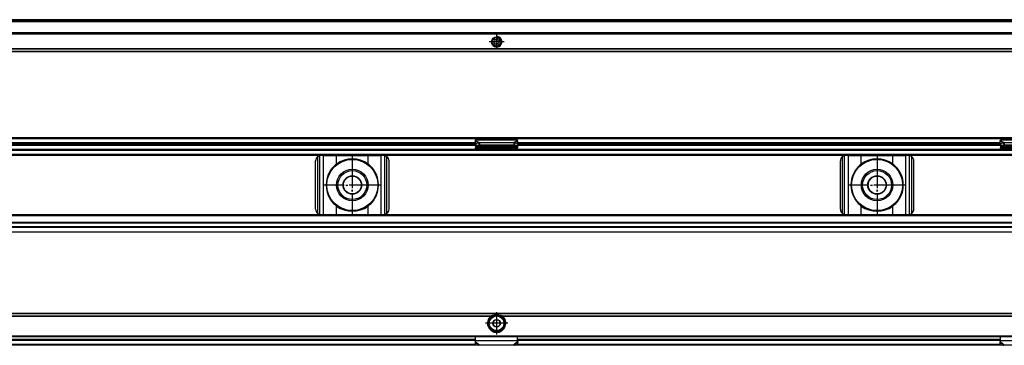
# Model space of a CAD drawing. Header units: millimetres. Extents: x -418 to 1850, y -684 to 1025.
# Tile 55 of 59: x 1248 to 1623, y 310 to 434. Entities that reach past the tile are written whole.
import ezdxf

# ---------------------------------------------------------------- set-up
doc = ezdxf.new("R2010")
doc.units = ezdxf.units.MM
doc.linetypes.add('DOT_CENTER', pattern=[14, 12, -1, 0, -1])
doc.layers.add('1', color=7, linetype='Continuous')

# ---------------------------------------------------------------- blocks, each defined once
blk = doc.blocks.new('SOPORTE_SV2__51', base_point=(552.1, 421.37))
at = {"color": 7, "linetype": 'Continuous'}
for p, q in [((1782.1, 433.51), (567.1, 433.51)), ((1797.1, 428.37), (552.1, 428.37)), ((1428.71, 425.09), (1428.53, 424.9)), ((1428.62, 425.6), (1428.75, 425.37)), ((1428.7, 424.51), (1428.96, 424.51)), ((1429.14, 425.88), (1428.88, 425.94)), ((1429.18, 424.34), (1429.25, 424.09)), ((1429.52, 426.21), (1429.39, 425.98)), ((1429.68, 424.03), (1429.81, 424.26)), ((1430.02, 425.9), (1429.95, 426.15)), ((1430.07, 424.37), (1430.32, 424.3)), ((1430.5, 425.73), (1430.24, 425.73)), ((1430.58, 424.64), (1430.45, 424.87)), ((1430.49, 425.15), (1430.67, 425.34)), ((1797.1, 421.37), (552.1, 421.37))]:
    blk.add_line(p, q, dxfattribs=at)
at = {"color": 3, "linetype": 'Continuous'}
for p, q in [((1782.1, 433.49), (567.1, 433.49)), ((1782.1, 432.91), (567.1, 432.91)), ((1782.1, 432.73), (567.1, 432.73)), ((1797.1, 428.57), (552.1, 428.57)), ((552.1, 428.17), (1797.1, 428.17)), ((1797.1, 422.45), (552.1, 422.45)), ((1797.1, 422.31), (552.1, 422.31)), ((552.1, 421.43), (1797.1, 421.43))]:
    blk.add_line(p, q, dxfattribs=at)
at = {"color": 7, "linetype": 'Continuous'}
for radius in [1.9, 1.65]:
    blk.add_circle((1429.6, 425.12), radius, dxfattribs=at)
for centre, start, end in [((1428.7, 424.74), 136.1284, 269.4344), ((1428.82, 425.71), 76.5421, 209.4344), ((1428.55, 425.25), 316.1284, 29.4344), ((1428.96, 424.27), 16.1294, 89.4344), ((1429.19, 426.1), 256.5421, 329.8481), ((1429.48, 424.15), 196.1294, 329.4344), ((1429.72, 426.09), 16.1284, 149.8481), ((1430.01, 424.14), 76.1284, 149.4344), ((1430.24, 425.97), 196.1284, 269.4344), ((1430.38, 424.53), 256.1284, 29.4344), ((1430.65, 424.99), 136.1284, 209.4344), ((1430.5, 425.5), 316.1284, 89.4344)]:
    blk.add_arc(centre, 0.233, start, end, dxfattribs=at)
at = {"layer": '1', "color": 2, "linetype": 'DOT_CENTER'}
for p, q in [((1429.6, 428.02), (1429.6, 422.22)), ((1432.5, 425.12), (1426.7, 425.12))]:
    blk.add_line(p, q, dxfattribs=at)
at = {"layer": '1', "color": 30, "linetype": 'Continuous'}
blk.add_arc((1429.6, 425.12), 2, 175, 95, dxfattribs=at)
blk = doc.blocks.new('Bottom5', base_point=(639.6, 427.44))
blk.add_blockref('SOPORTE_SV2__51', (552.1, 421.37))
blk = doc.blocks.new('SOPORTE_SV2__52', base_point=(552.1, 352.55))
at = {"color": 7, "linetype": 'Continuous'}
for p, q in [((553.4, 388.65), (1795.8, 388.65)), ((553.53, 388.3), (1795.67, 388.3)), ((1421.51, 386.55), (1237.69, 386.55)), ((1421.51, 386.43), (1421.49, 387.23)), ((1421.51, 386.43), (1422.68, 386.61)), ((1421.6, 387.61), (1421.6, 387.82)), ((1437.6, 387.82), (1421.6, 387.82)), ((1421.6, 387.43), (1421.6, 387.61)), ((1422.68, 386.61), (1422.79, 386.17)), ((1423.01, 386.7), (1436.19, 386.7)), ((1423.01, 386.7), (1423.01, 386.19)), ((1436.19, 386.7), (1436.19, 386.19)), ((1436.52, 386.61), (1436.41, 386.17)), ((1436.52, 386.61), (1437.69, 386.43)), ((1437.6, 387.61), (1437.6, 387.82)), ((1437.6, 387.43), (1437.6, 387.61)), ((1437.69, 386.43), (1437.71, 387.23)), ((1621.51, 386.55), (1437.69, 386.55)), ((1621.51, 386.43), (1621.49, 387.23)), ((1621.51, 386.43), (1622.68, 386.61)), ((1621.6, 387.61), (1621.6, 387.82)), ((1637.6, 387.82), (1621.6, 387.82)), ((1621.6, 387.43), (1621.6, 387.61)), ((1622.68, 386.61), (1622.79, 386.17)), ((1623.01, 386.7), (1636.19, 386.7)), ((1623.01, 386.7), (1623.01, 386.19)), ((1421.6, 385.55), (1237.6, 385.55)), ((1237.6, 384.05), (1424.36, 384.05)), ((1421.51, 386.43), (1421.69, 385.7)), ((1421.6, 386.08), (1421.6, 385.21)), ((1421.6, 385.21), (1421.6, 384.72)), ((1437.6, 384.72), (1421.6, 384.72)), ((1421.6, 384.44), (1421.6, 384.72)), ((1421.6, 384.44), (1421.6, 384.26)), ((1421.69, 385.7), (1422.87, 385.88)), ((1422.79, 386.17), (1422.87, 385.88)), ((1423.01, 386.19), (1423.01, 385.85)), ((1423.01, 385.85), (1436.19, 385.85)), ((1423.09, 384.33), (1423.09, 384.22)), ((1423.09, 384.33), (1426.6, 384.06)), ((1424.36, 384.05), (1423.09, 384.15)), ((1424.36, 384.05), (1426.6, 384.05)), ((1426.6, 384.06), (1432.6, 384.06)), ((1426.6, 384.06), (1426.6, 384.05)), ((1426.6, 384.05), (1432.6, 384.05)), ((1432.6, 384.06), (1436.11, 384.33)), ((1432.6, 384.06), (1432.6, 384.05)), ((1432.6, 384.05), (1434.84, 384.05)), ((1436.11, 384.15), (1434.84, 384.05)), ((1434.84, 384.05), (1437.6, 384.05)), ((1436.11, 384.22), (1436.11, 384.33)), ((1436.19, 386.19), (1436.19, 385.85)), ((1436.41, 386.17), (1436.33, 385.88)), ((1436.33, 385.88), (1437.51, 385.7)), ((1437.69, 386.43), (1437.51, 385.7)), ((1437.6, 386.08), (1437.6, 385.21)), ((1621.6, 385.55), (1437.6, 385.55)), ((1437.6, 385.21), (1437.6, 384.72)), ((1437.6, 384.44), (1437.6, 384.72)), ((1437.6, 384.44), (1437.6, 384.26)), ((1437.6, 384.26), (1437.6, 384.05)), ((1437.6, 384.05), (1624.36, 384.05)), ((1621.51, 386.43), (1621.69, 385.7)), ((1621.6, 386.08), (1621.6, 385.21)), ((1621.6, 385.21), (1621.6, 384.72)), ((1637.6, 384.72), (1621.6, 384.72)), ((1621.6, 384.44), (1621.6, 384.72)), ((1621.6, 384.44), (1621.6, 384.26)), ((1621.69, 385.7), (1622.87, 385.88)), ((1622.79, 386.17), (1622.87, 385.88)), ((1623.01, 386.19), (1623.01, 385.85)), ((1623.01, 385.85), (1636.19, 385.85)), ((1623.09, 384.33), (1623.09, 384.22)), ((1623.09, 384.33), (1626.6, 384.06)), ((1624.36, 384.05), (1623.09, 384.15)), ((567.1, 382.05), (1782.1, 382.05)), ((1360.6, 361.35), (1360.6, 379.75)), ((1363.67, 381.75), (1362.6, 381.75)), ((1363.67, 381.75), (1368.59, 381.75)), ((1368.59, 381.75), (1380.61, 381.75)), ((1380.61, 381.75), (1385.53, 381.75)), ((1386.6, 381.75), (1385.53, 381.75)), ((1388.6, 361.35), (1388.6, 379.75)), ((1560.6, 361.35), (1560.6, 379.75)), ((1563.67, 381.75), (1562.6, 381.75)), ((1563.67, 381.75), (1568.59, 381.75)), ((1568.59, 381.75), (1580.61, 381.75)), ((1580.61, 381.75), (1585.53, 381.75)), ((1586.6, 381.75), (1585.53, 381.75)), ((1588.6, 361.35), (1588.6, 379.75)), ((1782.1, 359.05), (567.1, 359.05)), ((1362.6, 359.35), (1363.67, 359.35)), ((1363.67, 359.35), (1368.59, 359.35)), ((1368.59, 359.35), (1380.61, 359.35)), ((1380.61, 359.35), (1385.53, 359.35)), ((1385.53, 359.35), (1386.6, 359.35)), ((1562.6, 359.35), (1563.67, 359.35)), ((1563.67, 359.35), (1568.59, 359.35)), ((1568.59, 359.35), (1580.61, 359.35)), ((1580.61, 359.35), (1585.53, 359.35)), ((1585.53, 359.35), (1586.6, 359.35)), ((1782.1, 356.27), (567.1, 356.27)), ((1782.1, 354.55), (567.1, 354.55)), ((1797.1, 352.55), (552.1, 352.55))]:
    blk.add_line(p, q, dxfattribs=at)
at = {"color": 3, "linetype": 'Continuous'}
for p, q in [((1421.51, 386.6), (1237.69, 386.6)), ((1421.49, 387.23), (1422.68, 386.61)), ((1437.6, 387.61), (1421.6, 387.61)), ((1421.6, 387.43), (1423.01, 386.7)), ((1437.6, 387.43), (1436.19, 386.7)), ((1437.71, 387.23), (1436.52, 386.61)), ((1621.51, 386.6), (1437.69, 386.6)), ((1621.49, 387.23), (1622.68, 386.61)), ((1637.6, 387.61), (1621.6, 387.61)), ((1621.6, 387.43), (1623.01, 386.7)), ((567.1, 383.85), (1782.1, 383.85)), ((1421.6, 386.05), (1237.6, 386.05)), ((1237.6, 384.25), (1421.69, 384.25)), ((1237.67, 386.35), (1421.53, 386.35)), ((1437.6, 385.21), (1421.6, 385.21)), ((1436.11, 384.33), (1423.09, 384.33)), ((1423.09, 384.22), (1423.09, 384.15)), ((1436.11, 384.15), (1436.11, 384.22)), ((1621.6, 386.05), (1437.6, 386.05)), ((1437.6, 384.25), (1621.69, 384.25)), ((1437.67, 386.35), (1621.53, 386.35)), ((1637.6, 385.21), (1621.6, 385.21)), ((1636.11, 384.33), (1623.09, 384.33)), ((1623.09, 384.22), (1623.09, 384.15)), ((1797.1, 381.85), (552.1, 381.85)), ((567.1, 382.25), (1782.1, 382.25)), ((1361.4, 359.75), (1361.4, 381.35)), ((1362.2, 359.39), (1362.2, 381.71)), ((1363.67, 359.35), (1363.67, 381.75)), ((1368.59, 378.54), (1368.59, 381.75)), ((1380.61, 378.54), (1380.61, 381.75)), ((1385.53, 359.35), (1385.53, 381.75)), ((1387, 359.39), (1387, 381.71)), ((1387.8, 359.75), (1387.8, 381.35)), ((1561.4, 359.75), (1561.4, 381.35)), ((1562.2, 359.39), (1562.2, 381.71)), ((1563.67, 359.35), (1563.67, 381.75)), ((1568.59, 378.54), (1568.59, 381.75)), ((1580.61, 378.54), (1580.61, 381.75)), ((1585.53, 359.35), (1585.53, 381.75)), ((1587, 359.39), (1587, 381.71)), ((1587.8, 359.75), (1587.8, 381.35)), ((1368.59, 359.35), (1368.59, 362.56)), ((1380.61, 359.35), (1380.61, 362.56)), ((1568.59, 359.35), (1568.59, 362.56)), ((1580.61, 359.35), (1580.61, 362.56)), ((1797.1, 359.25), (552.1, 359.25)), ((1782.1, 358.85), (567.1, 358.85)), ((1797.1, 354.35), (552.1, 354.35)), ((1782.1, 355.99), (567.1, 355.99)), ((1782.1, 354.67), (567.1, 354.67)), ((552.1, 352.75), (1797.1, 352.75))]:
    blk.add_line(p, q, dxfattribs=at)
at = {"color": 7, "linetype": 'Continuous'}
for centre, radius in [((1374.6, 370.55), 9.75), ((1574.6, 370.55), 9.75), ((1374.6, 370.55), 6), ((1374.6, 370.55), 5.5), ((1574.6, 370.55), 6), ((1574.6, 370.55), 5.5), ((1374.6, 370.55), 3.55), ((1374.6, 370.55), 3.4), ((1574.6, 370.55), 3.55), ((1574.6, 370.55), 3.4)]:
    blk.add_circle(centre, radius, dxfattribs=at)
for centre, radius, start, end in [((1362.6, 379.75), 2, 126.8699, 180), ((1362.6, 379.75), 2, 101.598, 126.8699), ((1362.6, 379.75), 2, 90, 101.598), ((1374.6, 370.55), 10, 53.076, 126.924), ((1386.6, 379.75), 2, 78.402, 90), ((1386.6, 379.75), 2, 53.1301, 78.402), ((1386.6, 379.75), 2, 360, 53.1301), ((1562.6, 379.75), 2, 126.8699, 180), ((1562.6, 379.75), 2, 101.598, 126.8699), ((1562.6, 379.75), 2, 90, 101.598), ((1574.6, 370.55), 10, 53.076, 126.924), ((1586.6, 379.75), 2, 78.402, 90), ((1586.6, 379.75), 2, 53.1301, 78.402), ((1586.6, 379.75), 2, 0, 53.1301), ((1374.6, 370.55), 10, 148.2363, 211.7637), ((1374.6, 370.55), 10, 126.924, 138.5708), ((1374.6, 370.55), 10, 41.4292, 53.076), ((1374.6, 370.55), 10, 328.2362, 31.7638), ((1574.6, 370.55), 10, 148.2363, 211.7637), ((1574.6, 370.55), 10, 126.924, 138.5708), ((1574.6, 370.55), 10, 41.4292, 53.076), ((1574.6, 370.55), 10, 328.2362, 31.7638), ((1362.6, 361.35), 2, 180, 233.1301), ((1374.6, 370.55), 10, 221.4292, 233.076), ((1374.6, 370.55), 10, 233.076, 306.924), ((1374.6, 370.55), 10, 306.924, 318.5708), ((1386.6, 361.35), 2, 306.8699, 0), ((1562.6, 361.35), 2, 180, 233.1301), ((1574.6, 370.55), 10, 221.4292, 233.076), ((1574.6, 370.55), 10, 233.076, 306.924), ((1574.6, 370.55), 10, 306.924, 318.5708), ((1586.6, 361.35), 2, 306.8699, 0), ((1362.6, 361.35), 2, 233.1301, 258.402), ((1362.6, 361.35), 2, 258.402, 270), ((1386.6, 361.35), 2, 270, 281.598), ((1386.6, 361.35), 2, 281.598, 306.8699), ((1562.6, 361.35), 2, 233.1301, 258.402), ((1562.6, 361.35), 2, 258.402, 270), ((1586.6, 361.35), 2, 270, 281.598), ((1586.6, 361.35), 2, 281.598, 306.8699)]:
    blk.add_arc(centre, radius, start, end, dxfattribs=at)
for points, knots in [([(1421.49, 387.23), (1421.5, 387.25), (1421.52, 387.28), (1421.54, 387.34), (1421.57, 387.39), (1421.59, 387.42), (1421.6, 387.43)], [0, 0, 0, 0, 0.0630544, 0.1234867, 0.1799191, 0.2333291, 0.2333291, 0.2333291, 0.2333291]), ([(1422.68, 386.61), (1422.71, 386.62), (1422.76, 386.64), (1422.85, 386.66), (1422.93, 386.69), (1422.99, 386.7), (1423.01, 386.7)], [0, 0, 0, 0, 0.0837038, 0.1730262, 0.2625573, 0.3435202, 0.3435202, 0.3435202, 0.3435202]), ([(1436.19, 386.7), (1436.21, 386.7), (1436.27, 386.69), (1436.35, 386.66), (1436.44, 386.64), (1436.49, 386.62), (1436.52, 386.61)], [0, 0, 0, 0, 0.080963, 0.170494, 0.2598164, 0.3435202, 0.3435202, 0.3435202, 0.3435202]), ([(1437.71, 387.23), (1437.7, 387.25), (1437.68, 387.28), (1437.66, 387.34), (1437.63, 387.39), (1437.61, 387.42), (1437.6, 387.43)], [0, 0, 0, 0, 0.0630544, 0.1234867, 0.1799191, 0.2333291, 0.2333291, 0.2333291, 0.2333291]), ([(1621.49, 387.23), (1621.5, 387.24), (1621.52, 387.28), (1621.54, 387.34), (1621.57, 387.39), (1621.59, 387.42), (1621.6, 387.43)], [0, 0, 0, 0, 0.0583422, 0.1234865, 0.1799189, 0.2333289, 0.2333289, 0.2333289, 0.2333289]), ([(1622.68, 386.61), (1622.71, 386.62), (1622.77, 386.64), (1622.85, 386.66), (1622.93, 386.69), (1622.99, 386.7), (1623.01, 386.7)], [0, 0, 0, 0, 0.0909021, 0.1730263, 0.2625573, 0.3435203, 0.3435203, 0.3435203, 0.3435203]), ([(1421.6, 384.44), (1421.72, 384.43), (1421.97, 384.42), (1422.35, 384.39), (1422.72, 384.36), (1422.97, 384.34), (1423.09, 384.33)], [0, 0, 0, 0, 0.373746, 0.74735, 1.121192, 1.494893, 1.494893, 1.494893, 1.494893]), ([(1423.09, 384.15), (1422.97, 384.16), (1422.72, 384.18), (1422.35, 384.2), (1421.97, 384.23), (1421.72, 384.25), (1421.6, 384.26)], [0, 0, 0, 0, 0.373648, 0.747439, 1.120993, 1.494694, 1.494694, 1.494694, 1.494694]), ([(1422.87, 385.88), (1422.88, 385.88), (1422.9, 385.87), (1422.94, 385.86), (1422.98, 385.85), (1423, 385.85), (1423.01, 385.85)], [0, 0, 0, 0, 0.0372861, 0.0751943, 0.1129244, 0.1512902, 0.1512902, 0.1512902, 0.1512902]), ([(1436.11, 384.33), (1436.23, 384.34), (1436.48, 384.36), (1436.85, 384.39), (1437.23, 384.42), (1437.48, 384.43), (1437.6, 384.44)], [0, 0, 0, 0, 0.373702, 0.747543, 1.121145, 1.494893, 1.494893, 1.494893, 1.494893]), ([(1437.6, 384.26), (1437.48, 384.25), (1437.23, 384.23), (1436.85, 384.2), (1436.48, 384.18), (1436.23, 384.16), (1436.11, 384.15)], [0, 0, 0, 0, 0.373702, 0.747255, 1.121046, 1.494694, 1.494694, 1.494694, 1.494694]), ([(1436.19, 385.85), (1436.2, 385.85), (1436.22, 385.85), (1436.26, 385.86), (1436.3, 385.87), (1436.32, 385.88), (1436.33, 385.88)], [0, 0, 0, 0, 0.0383658, 0.0760959, 0.1140041, 0.1512902, 0.1512902, 0.1512902, 0.1512902]), ([(1621.6, 384.44), (1621.72, 384.43), (1621.97, 384.42), (1622.35, 384.39), (1622.72, 384.36), (1622.97, 384.34), (1623.09, 384.33)], [0, 0, 0, 0, 0.373747, 0.74735, 1.121192, 1.494893, 1.494893, 1.494893, 1.494893]), ([(1623.09, 384.15), (1622.97, 384.16), (1622.72, 384.18), (1622.35, 384.2), (1621.97, 384.23), (1621.72, 384.25), (1621.6, 384.26)], [0, 0, 0, 0, 0.373648, 0.747439, 1.120997, 1.494694, 1.494694, 1.494694, 1.494694]), ([(1622.87, 385.88), (1622.88, 385.88), (1622.9, 385.87), (1622.94, 385.86), (1622.98, 385.85), (1623, 385.85), (1623.01, 385.85)], [0, 0, 0, 0, 0.0372861, 0.0751943, 0.1129244, 0.1512902, 0.1512902, 0.1512902, 0.1512902]), ([(1366.1, 375.81), (1366.18, 375.93), (1366.34, 376.16), (1366.59, 376.5), (1366.84, 376.84), (1367.02, 377.06), (1367.1, 377.17)], [0, 0, 0, 0, 0.425548, 0.842522, 1.267064, 1.685169, 1.685169, 1.685169, 1.685169]), ([(1382.1, 377.17), (1382.18, 377.06), (1382.36, 376.84), (1382.61, 376.5), (1382.86, 376.16), (1383.02, 375.93), (1383.1, 375.81)], [0, 0, 0, 0, 0.418104, 0.842646, 1.25962, 1.685167, 1.685167, 1.685167, 1.685167]), ([(1566.1, 375.81), (1566.18, 375.93), (1566.34, 376.16), (1566.59, 376.5), (1566.84, 376.84), (1567.02, 377.06), (1567.1, 377.17)], [0, 0, 0, 0, 0.425548, 0.842522, 1.267064, 1.685169, 1.685169, 1.685169, 1.685169]), ([(1582.1, 377.17), (1582.18, 377.06), (1582.36, 376.84), (1582.61, 376.5), (1582.86, 376.16), (1583.02, 375.93), (1583.1, 375.81)], [0, 0, 0, 0, 0.418104, 0.842646, 1.25962, 1.685167, 1.685167, 1.685167, 1.685167]), ([(1367.1, 363.93), (1367.02, 364.04), (1366.84, 364.26), (1366.59, 364.6), (1366.34, 364.94), (1366.18, 365.17), (1366.1, 365.29)], [0, 0, 0, 0, 0.418104, 0.842647, 1.259621, 1.685169, 1.685169, 1.685169, 1.685169]), ([(1383.1, 365.29), (1383.02, 365.17), (1382.86, 364.94), (1382.61, 364.6), (1382.36, 364.26), (1382.18, 364.04), (1382.1, 363.93)], [0, 0, 0, 0, 0.425548, 0.842521, 1.267063, 1.685167, 1.685167, 1.685167, 1.685167]), ([(1567.1, 363.93), (1567.02, 364.04), (1566.84, 364.26), (1566.59, 364.6), (1566.34, 364.94), (1566.18, 365.17), (1566.1, 365.29)], [0, 0, 0, 0, 0.418104, 0.842647, 1.259621, 1.685169, 1.685169, 1.685169, 1.685169]), ([(1583.1, 365.29), (1583.02, 365.17), (1582.86, 364.94), (1582.61, 364.6), (1582.36, 364.26), (1582.18, 364.04), (1582.1, 363.93)], [0, 0, 0, 0, 0.425548, 0.842521, 1.267063, 1.685167, 1.685167, 1.685167, 1.685167])]:
    blk.add_open_spline(points, degree=3, knots=knots, dxfattribs=at)
at = {"layer": '1', "color": 2, "linetype": 'DOT_CENTER'}
for p, q in [((1374.6, 381.55), (1374.6, 359.55)), ((1374.6, 381.3), (1374.6, 359.8)), ((1574.6, 381.55), (1574.6, 359.55)), ((1574.6, 381.3), (1574.6, 359.8)), ((1385.6, 370.55), (1363.6, 370.55)), ((1385.35, 370.55), (1363.85, 370.55)), ((1585.6, 370.55), (1563.6, 370.55)), ((1585.35, 370.55), (1563.85, 370.55))]:
    blk.add_line(p, q, dxfattribs=at)
blk = doc.blocks.new('Front7', base_point=(639.6, 370.6))
blk.add_blockref('SOPORTE_SV2__52', (552.1, 352.55))
blk = doc.blocks.new('SOPORTE_SV2__56', base_point=(552.1, 309.53))
at = {"color": 7, "linetype": 'Continuous'}
for p, q in [((552.1, 321.67), (1797.1, 321.67)), ((1427.61, 320.17), (1427.25, 320.17)), ((1429.13, 319.13), (1429.42, 319.35)), ((1429.42, 319.35), (1429.75, 319.21)), ((1431.95, 320.17), (1431.59, 320.17)), ((1428.27, 318.48), (1428.56, 318.7)), ((1428.32, 318.12), (1428.27, 318.48)), ((1428.45, 317.05), (1428.4, 317.41)), ((1428.79, 316.91), (1428.45, 317.05)), ((1429.78, 316.49), (1429.45, 316.63)), ((1430.07, 316.71), (1429.78, 316.49)), ((1430.41, 318.93), (1430.75, 318.79)), ((1430.93, 317.36), (1430.64, 317.14)), ((1430.75, 318.79), (1430.8, 318.43)), ((1430.88, 317.72), (1430.93, 317.36)), ((553.6, 312.92), (1795.6, 312.92)), ((1237.6, 311.67), (1421.6, 311.67)), ((1421.6, 311.2), (1421.6, 312.92)), ((1437.6, 311.2), (1437.6, 312.92)), ((1437.6, 311.67), (1621.6, 311.67)), ((1621.6, 311.2), (1621.6, 312.92)), ((1782.1, 309.53), (567.1, 309.53)), ((1421.49, 310.63), (1421.54, 310.8)), ((1421.51, 309.74), (1421.49, 310.63)), ((1421.51, 309.74), (1422.68, 309.61)), ((1421.6, 311.18), (1421.6, 311.2)), ((1421.6, 310.89), (1421.6, 311.18)), ((1423.01, 309.68), (1436.19, 309.68)), ((1436.52, 309.61), (1437.69, 309.74)), ((1437.6, 311.18), (1437.6, 311.2)), ((1437.6, 310.89), (1437.6, 311.18)), ((1437.66, 310.8), (1437.71, 310.63)), ((1437.69, 309.74), (1437.71, 310.63)), ((1621.49, 310.63), (1621.54, 310.8)), ((1621.51, 309.74), (1621.49, 310.63)), ((1621.51, 309.74), (1622.68, 309.61)), ((1621.6, 311.18), (1621.6, 311.2)), ((1621.6, 310.89), (1621.6, 311.18)), ((1623.01, 309.68), (1636.19, 309.68))]:
    blk.add_line(p, q, dxfattribs=at)
at = {"color": 3, "linetype": 'Continuous'}
for p, q in [((1797.1, 321.61), (552.1, 321.61)), ((1231.59, 320.73), (1427.61, 320.73)), ((1231.87, 320.59), (1427.33, 320.59)), ((1431.59, 320.73), (1627.61, 320.73)), ((1431.87, 320.59), (1627.33, 320.59)), ((553.4, 313.12), (1795.8, 313.12)), ((1237.6, 311.87), (1421.6, 311.87)), ((1437.6, 311.87), (1621.6, 311.87)), ((1421.6, 311.38), (1237.6, 311.38)), ((1421.51, 309.82), (1237.69, 309.82)), ((1421.49, 310.63), (1422.68, 309.61)), ((1437.6, 311.18), (1421.6, 311.18)), ((1421.6, 310.89), (1423.01, 309.68)), ((1437.6, 310.89), (1436.19, 309.68)), ((1437.71, 310.63), (1436.52, 309.61)), ((1621.6, 311.38), (1437.6, 311.38)), ((1621.51, 309.82), (1437.69, 309.82)), ((1621.49, 310.63), (1622.68, 309.61)), ((1637.6, 311.18), (1621.6, 311.18)), ((1621.6, 310.89), (1623.01, 309.68))]:
    blk.add_line(p, q, dxfattribs=at)
at = {"color": 7, "linetype": 'Continuous'}
for radius in [3, 1.45, 0.05]:
    blk.add_circle((1429.6, 317.92), radius, dxfattribs=at)
at = {"color": 3, "linetype": 'Continuous'}
blk.add_circle((1429.6, 317.92), 2.8, dxfattribs=at)
at = {"color": 7, "linetype": 'Continuous'}
for radius, start, end in [(3.5, 130.3552, 49.6448), (3.25, 112.6199, 67.3801), (3.25, 67.3801, 112.6199), (1.3, 111.2763, 143.161), (1.3, 51.2763, 83.161), (1.3, 171.2763, 203.161), (1.3, 143.161, 171.2763), (1.3, 231.2763, 263.161), (1.3, 263.161, 291.2763), (1.3, 291.2763, 323.161), (1.3, 23.161, 51.2763), (1.3, 351.2763, 23.161)]:
    blk.add_arc((1429.6, 317.92), radius, start, end, dxfattribs=at)
for points, knots in [([(1427.61, 320.73), (1427.59, 320.72), (1427.54, 320.71), (1427.48, 320.68), (1427.43, 320.65), (1427.4, 320.63), (1427.36, 320.61), (1427.34, 320.6), (1427.33, 320.59)], [0, 0, 0, 0, 0.0689839, 0.1547784, 0.1981732, 0.233649, 0.2752932, 0.31333, 0.31333, 0.31333, 0.31333]), ([(1428.35, 320.92), (1428.29, 320.91), (1428.16, 320.88), (1427.98, 320.84), (1427.79, 320.79), (1427.67, 320.75), (1427.61, 320.73)], [0, 0, 0, 0, 0.1915724, 0.384016, 0.5730735, 0.7635471, 0.7635471, 0.7635471, 0.7635471]), ([(1431.59, 320.73), (1431.53, 320.75), (1431.41, 320.79), (1431.22, 320.84), (1431.04, 320.88), (1430.91, 320.91), (1430.85, 320.92)], [0, 0, 0, 0, 0.1901218, 0.3787731, 0.571727, 0.763547, 0.763547, 0.763547, 0.763547]), ([(1431.87, 320.59), (1431.85, 320.6), (1431.8, 320.63), (1431.74, 320.67), (1431.67, 320.7), (1431.62, 320.72), (1431.59, 320.73)], [0, 0, 0, 0, 0.0733847, 0.1584419, 0.2234097, 0.3132558, 0.3132558, 0.3132558, 0.3132558]), ([(1421.49, 310.63), (1421.5, 310.65), (1421.52, 310.69), (1421.55, 310.76), (1421.57, 310.82), (1421.59, 310.87), (1421.6, 310.89)], [0, 0, 0, 0, 0.0660342, 0.1356749, 0.2077706, 0.2833141, 0.2833141, 0.2833141, 0.2833141]), ([(1421.54, 310.8), (1421.55, 310.84), (1421.57, 310.9), (1421.58, 311.01), (1421.6, 311.1), (1421.6, 311.17), (1421.6, 311.2)], [0, 0, 0, 0, 0.1157035, 0.2105799, 0.3062915, 0.4089219, 0.4089219, 0.4089219, 0.4089219]), ([(1422.68, 309.61), (1422.71, 309.61), (1422.76, 309.62), (1422.85, 309.64), (1422.93, 309.66), (1422.99, 309.67), (1423.01, 309.68)], [0, 0, 0, 0, 0.0797881, 0.1670936, 0.2491987, 0.3386073, 0.3386073, 0.3386073, 0.3386073]), ([(1436.19, 309.68), (1436.21, 309.67), (1436.27, 309.66), (1436.35, 309.64), (1436.43, 309.62), (1436.49, 309.61), (1436.52, 309.61)], [0, 0, 0, 0, 0.0894086, 0.1715137, 0.2550732, 0.3386073, 0.3386073, 0.3386073, 0.3386073]), ([(1437.6, 311.2), (1437.6, 311.17), (1437.6, 311.11), (1437.61, 311.01), (1437.63, 310.9), (1437.65, 310.84), (1437.66, 310.8)], [0, 0, 0, 0, 0.0890373, 0.1983431, 0.2932195, 0.4089231, 0.4089231, 0.4089231, 0.4089231]), ([(1437.71, 310.63), (1437.7, 310.65), (1437.68, 310.69), (1437.65, 310.76), (1437.63, 310.82), (1437.61, 310.87), (1437.6, 310.89)], [0, 0, 0, 0, 0.0660342, 0.1356749, 0.2077706, 0.2833141, 0.2833141, 0.2833141, 0.2833141]), ([(1621.49, 310.63), (1621.5, 310.65), (1621.52, 310.69), (1621.55, 310.76), (1621.57, 310.82), (1621.59, 310.87), (1621.6, 310.89)], [0, 0, 0, 0, 0.0660342, 0.1356749, 0.2077706, 0.2833141, 0.2833141, 0.2833141, 0.2833141]), ([(1621.54, 310.8), (1621.55, 310.84), (1621.57, 310.9), (1621.58, 311.01), (1621.6, 311.1), (1621.6, 311.17), (1621.6, 311.2)], [0, 0, 0, 0, 0.1157036, 0.2105801, 0.3062915, 0.4089219, 0.4089219, 0.4089219, 0.4089219]), ([(1622.68, 309.61), (1622.71, 309.61), (1622.76, 309.62), (1622.85, 309.64), (1622.93, 309.66), (1622.99, 309.67), (1623.01, 309.68)], [0, 0, 0, 0, 0.0797881, 0.1670936, 0.252779, 0.3386073, 0.3386073, 0.3386073, 0.3386073])]:
    blk.add_open_spline(points, degree=3, knots=knots, dxfattribs=at)
at = {"layer": '1', "color": 2, "linetype": 'DOT_CENTER'}
for p, q in [((1429.6, 322.17), (1429.6, 313.67)), ((1429.6, 321.92), (1429.6, 313.92)), ((1433.85, 317.92), (1425.35, 317.92)), ((1433.6, 317.92), (1425.6, 317.92))]:
    blk.add_line(p, q, dxfattribs=at)
blk = doc.blocks.new('Top5', base_point=(639.6, 315.6))
blk.add_blockref('SOPORTE_SV2__56', (552.1, 309.53))

msp = doc.modelspace()

# ---------------------------------------------------------------- block references
for name, p in [('Bottom5', (639.6, 427.44)), ('Front7', (639.6, 370.6)), ('Top5', (639.6, 315.6))]:
    msp.add_blockref(name, p)

doc.saveas('drawing.dxf')
